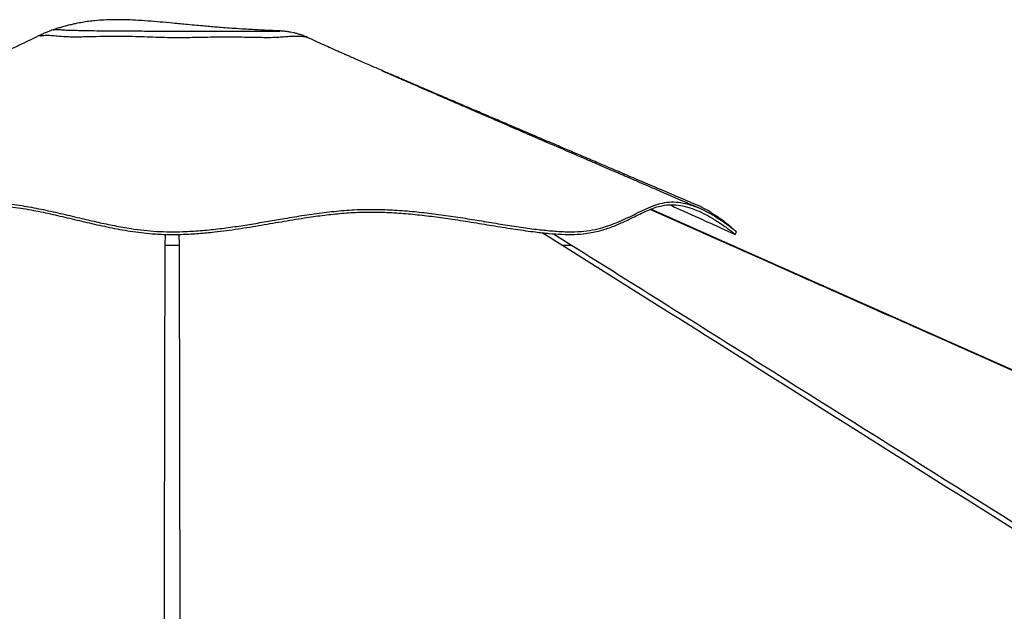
# Model space of a CAD drawing. Header units: millimetres. Extents: x 1903 to 18395, y 655 to 15963.
# Tile 18 of 54: x 6357 to 7694, y 6691 to 7495. Entities that reach past the tile are written whole.
import ezdxf

# ---------------------------------------------------------------- set-up
doc = ezdxf.new("R2010")
doc.units = ezdxf.units.MM

msp = doc.modelspace()

# ---------------------------------------------------------------- linework, layer by layer
at = {"color": 7, "linetype": 'Continuous', "lineweight": 25, "ltscale": 2}
for p, q in [((6707.39, 7479.91), (6707.27, 7479.91)), ((7323.48, 7188.82), (7213.97, 7237.54))]:
    msp.add_line(p, q, dxfattribs=at)
at = {"color": 8, "linetype": 'Continuous', "lineweight": 25, "ltscale": 2}
for p, q in [((7321.8, 7188.78), (7213.07, 7237.2)), ((6555.01, 7188.78), (6555.13, 7203.42)), ((6573.59, 7203.44), (6573.71, 7188.78)), ((7093.34, 7188.78), (7066.56, 7205.7)), ((7081.85, 7204.3), (7106.56, 7188.78))]:
    msp.add_line(p, q, dxfattribs=at)
at = {"color": 7, "linetype": 'Continuous', "lineweight": 25, "ltscale": 2, "flags": 128}
for points in [[(7328.51, 7203.21), (7329.34, 7205.05), (7330.18, 7206.89)], [(9984.24, 6005.85), (8100.53, 6843.25), (7323.47, 7188.8)]]:
    msp.add_lwpolyline(points, dxfattribs=at)
at = {"color": 7, "linetype": 'Continuous', "lineweight": 25, "ltscale": 2}
for points, knots in [([(6707.27, 7479.91), (6707.22, 7479.91), (6703.23, 7480.07), (6695.5, 7480.42), (6684.28, 7480.96), (6673.28, 7481.55), (6661.35, 7482.25), (6649, 7483.05), (6637.01, 7483.92), (6626.69, 7484.72), (6617.29, 7485.49), (6607.63, 7486.33), (6596.95, 7487.29), (6582.69, 7488.63), (6566.23, 7490.21), (6548.37, 7491.88), (6531.42, 7493.3), (6515.61, 7494.36), (6500.47, 7494.99), (6486.36, 7495.15), (6472.65, 7494.77), (6460.86, 7493.89), (6450.99, 7492.74), (6442.22, 7491.41), (6434.3, 7489.91), (6426.96, 7488.28), (6420.63, 7486.7), (6414.72, 7485.07), (6409.72, 7483.58), (6405.7, 7482.31), (6403.46, 7481.58), (6402.47, 7481.26), (6402.42, 7481.24)], [0, 0, 0, 0, 0.0004506, 0.0384158, 0.0741404, 0.1080504, 0.1442809, 0.1898315, 0.2285287, 0.2611933, 0.2904188, 0.3200707, 0.3551122, 0.3941793, 0.4582462, 0.5140199, 0.5662155, 0.6211513, 0.6658202, 0.7116277, 0.7568264, 0.7982309, 0.826469, 0.8543397, 0.8866824, 0.9082326, 0.93112, 0.9534354, 0.9713302, 0.9855672, 0.9992057, 1, 1, 1, 1]), ([(6389.32, 7475.99), (6380.87, 7471.93), (6361.47, 7462.59), (6330.32, 7447.63), (6295.44, 7430.87), (6258.76, 7413.25), (6220.31, 7394.79), (6180.09, 7375.47), (6138.12, 7355.31), (6094.42, 7334.32), (6048.98, 7312.5), (6001.85, 7289.86), (5953.01, 7266.4), (5919.93, 7250.51), (5903.1, 7242.42)], [0, 0, 0, 0, 0.0527881, 0.1212501, 0.1932332, 0.2687416, 0.3477787, 0.4303472, 0.516449, 0.6060854, 0.6992575, 0.7959664, 0.8962133, 1, 1, 1, 1]), ([(6402.29, 7481.18), (6401.22, 7480.83), (6398.71, 7479.99), (6394.42, 7478.29), (6391.09, 7476.88), (6389.29, 7475.97), (6389.17, 7475.91)], [0, 0, 0, 0, 0.2547753, 0.5959383, 0.9712781, 1, 1, 1, 1]), ([(6616.39, 7471.13), (6611.77, 7471.05), (6602.51, 7470.88), (6588.18, 7470.63), (6573.24, 7470.45), (6557.84, 7470.53), (6542.05, 7470.96), (6526.3, 7471.57), (6509.56, 7472.16), (6492.04, 7472.37), (6474.08, 7472.2), (6458.8, 7471.87), (6446.45, 7471.59), (6436.74, 7471.45), (6427.98, 7471.45), (6418.38, 7471.73), (6408.53, 7472.47), (6402.32, 7473.07), (6399.57, 7473.32), (6399.57, 7473.32)], [0, 0, 0, 0, 0.0544298, 0.1089558, 0.163285, 0.2218672, 0.2805448, 0.3413169, 0.4021033, 0.4757599, 0.5495041, 0.6229514, 0.6740441, 0.7254166, 0.7769221, 0.8281973, 0.9140895, 0.9999996, 1, 1, 1, 1]), ([(6402.29, 7481.19), (6402.28, 7481.19), (6402.27, 7481.2), (6402.36, 7481.21), (6402.43, 7481.22)], [0, 0, 0, 0, 0.2265601, 1, 1, 1, 1]), ([(6748.21, 7470.84), (6747.07, 7471.36), (6744.23, 7472.64), (6739.69, 7474.31), (6734.82, 7475.85), (6730.49, 7476.98), (6726.82, 7477.78), (6723.82, 7478.34), (6721.36, 7478.72), (6719.29, 7479), (6717.47, 7479.21), (6715.8, 7479.38), (6714.14, 7479.52), (6712.28, 7479.66), (6710.07, 7479.79), (6708.36, 7479.86), (6707.39, 7479.9)], [0, 0, 0, 0, 0.06211963, 0.15525118, 0.24139532, 0.31746322, 0.38122281, 0.43418318, 0.48030754, 0.52383795, 0.56889117, 0.61839719, 0.6774956, 0.75345318, 0.86007828, 1, 1, 1, 1]), ([(7273.91, 7244.42), (7264.06, 7248.62), (7244.95, 7256.77), (7217.14, 7268.63), (7191.06, 7279.75), (7166.71, 7290.14), (7144.21, 7299.74), (7123.55, 7308.55), (7104.51, 7316.68), (7086.7, 7324.28), (7067.72, 7332.38), (7047.83, 7340.87), (7027.33, 7349.63), (7008.19, 7357.8), (6989.66, 7365.72), (6973.59, 7372.59), (6959.94, 7378.43), (6949.35, 7382.96), (6940.9, 7386.58), (6934.49, 7389.32), (6929.17, 7391.6), (6922.93, 7394.27), (6914.81, 7397.75), (6905.51, 7401.74), (6895.98, 7405.82), (6887.71, 7409.38), (6880.49, 7412.48), (6873.78, 7415.36), (6867.13, 7418.22), (6860.21, 7421.21), (6852.48, 7424.54), (6843.25, 7428.53), (6833.43, 7432.78), (6824.12, 7436.82), (6817.09, 7439.89), (6811.21, 7442.46), (6805.85, 7444.81), (6802.16, 7446.44), (6800.27, 7447.27), (6799.36, 7447.67), (6799.28, 7447.7), (6798.36, 7448.1), (6796.26, 7449.03), (6792.69, 7450.63), (6787.18, 7453.12), (6779.49, 7456.61), (6769.88, 7460.98), (6759.25, 7465.82), (6751.79, 7469.21), (6748.2, 7470.84)], [0, 0, 0, 0, 0.0545605, 0.1059257, 0.1540937, 0.1990628, 0.2408309, 0.2787356, 0.3135978, 0.3463709, 0.3774225, 0.4187938, 0.4566471, 0.4910787, 0.5249442, 0.5595642, 0.580488, 0.6009171, 0.6185591, 0.6275771, 0.636721, 0.6483674, 0.6625944, 0.682387, 0.7005994, 0.7160864, 0.7289462, 0.7413919, 0.7543296, 0.7671469, 0.7814452, 0.7992678, 0.8206941, 0.8382286, 0.852585, 0.8650538, 0.8760181, 0.8862549, 0.8906612, 0.8948057, 0.8989073, 0.9033666, 0.9088298, 0.9156689, 0.9272493, 0.9418639, 0.9596317, 0.9806114, 1, 1, 1, 1]), ([(7280.2, 7238.78), (7271.19, 7242.67), (7253.82, 7250.17), (7228.71, 7261.02), (7205.51, 7271.04), (7184.23, 7280.24), (7164.98, 7288.56), (7147.74, 7296.01), (7132.42, 7302.63), (7118.64, 7308.59), (7105.4, 7314.31), (7092.59, 7319.85), (7080.33, 7325.15), (7068.83, 7330.13), (7056.98, 7335.25), (7043.66, 7341.02), (7028.34, 7347.65), (7011.5, 7354.94), (6994.11, 7362.47), (6977.16, 7369.82), (6961.11, 7376.78), (6945.95, 7383.36), (6933.07, 7388.95), (6922.29, 7393.64), (6913.42, 7397.5), (6904.71, 7401.29), (6895.83, 7405.16), (6886.48, 7409.24), (6876.76, 7413.49), (6868.13, 7417.26), (6861.18, 7420.31), (6856.22, 7422.48), (6852.52, 7424.11), (6850.25, 7425.1), (6849, 7425.65), (6848.88, 7425.69), (6848.82, 7425.72)], [0, 0, 0, 0, 0.06178548, 0.11917436, 0.1721616, 0.22074231, 0.26491178, 0.3039944, 0.33881362, 0.36976627, 0.39836286, 0.42952277, 0.45754629, 0.4824411, 0.50845084, 0.53908814, 0.5743676, 0.61430375, 0.65538944, 0.69441216, 0.73137216, 0.76626938, 0.79920714, 0.82045759, 0.84097025, 0.8607463, 0.88090986, 0.90295438, 0.92691963, 0.95010481, 0.9644994, 0.97622786, 0.98537567, 0.9908717, 0.9956284, 1, 1, 1, 1]), ([(5861.17, 7203.1), (5861.18, 7203.11), (5861.22, 7203.14), (5861.81, 7203.68), (5863.06, 7204.77), (5865.09, 7206.52), (5867.96, 7208.94), (5873.06, 7213.12), (5880.82, 7219.25), (5891.42, 7226.97), (5902.56, 7234.17), (5911.74, 7239.04), (5918.69, 7241.82), (5923.64, 7243.24), (5928.17, 7243.81), (5932.33, 7243.58), (5936.19, 7242.62), (5941.17, 7240.43), (5947.08, 7236.18), (5954.47, 7229.47), (5961.6, 7223.2), (5968.4, 7218.19), (5974.31, 7214.49), (5981.24, 7210.99), (5989.43, 7207.87), (5999.01, 7205.36), (6010.01, 7203.69), (6022.53, 7203.03), (6036.37, 7203.41), (6051.52, 7204.76), (6068.99, 7207.13), (6088.84, 7210.58), (6110.91, 7214.98), (6133.75, 7219.83), (6157.13, 7224.82), (6181.22, 7229.77), (6206.65, 7234.54), (6233.4, 7238.78), (6261.15, 7242.04), (6289.12, 7243.83), (6317.13, 7243.72), (6345.09, 7241.25), (6372.35, 7236.93), (6399.1, 7231.39), (6425.37, 7225.23), (6451.98, 7218.83), (6474.7, 7213.74), (6493.33, 7210.11), (6507.63, 7207.7), (6522.25, 7205.69), (6539.02, 7204), (6558.05, 7203.06), (6579.23, 7203.35), (6600.59, 7204.55), (6620.19, 7206.41), (6637.96, 7208.6), (6659.3, 7211.63), (6685.56, 7215.96), (6716.52, 7221.37), (6744.89, 7226.04), (6770.95, 7229.66), (6794.85, 7232.19), (6819.04, 7233.69), (6843.76, 7233.85), (6868.87, 7232.75), (6894.23, 7230.6), (6919.58, 7227.64), (6946.16, 7223.89), (6973.85, 7219.51), (7002.47, 7214.78), (7025.84, 7211.03), (7044.08, 7208.37), (7059.4, 7206.37), (7076.13, 7204.56), (7093.84, 7203.36), (7110.5, 7203.07), (7124.34, 7204.2), (7135.73, 7206.11), (7145.05, 7208.3), (7153.86, 7210.94), (7165, 7214.92), (7177.86, 7220.53), (7190.65, 7226.84), (7201.54, 7232.21), (7210.9, 7236.49), (7220.11, 7240.04), (7230.29, 7242.88), (7241.69, 7244.17), (7254.45, 7242.96), (7267.2, 7239.71), (7279.63, 7234.89), (7291.57, 7228.95), (7302.06, 7222.75), (7310.94, 7216.85), (7318.08, 7211.67), (7322.75, 7208.04), (7325.58, 7205.74), (7327.41, 7204.22), (7328.52, 7203.26), (7328.41, 7203.35), (7328.39, 7203.36)], [0, 0, 0, 0, 0.0007804, 0.0061088, 0.0115458, 0.0169992, 0.0242099, 0.0314413, 0.0459088, 0.0604107, 0.0748231, 0.0892547, 0.0965891, 0.1039225, 0.1113271, 0.1187326, 0.1262877, 0.1338546, 0.1497505, 0.1656913, 0.1816542, 0.1896623, 0.1976816, 0.2060843, 0.2145629, 0.2230895, 0.2317286, 0.240139, 0.2487128, 0.2573626, 0.2661585, 0.2769709, 0.2878963, 0.2988252, 0.3098622, 0.3209004, 0.3323221, 0.3448204, 0.3573453, 0.3699005, 0.3826435, 0.3954639, 0.4086014, 0.4210362, 0.4334835, 0.4459405, 0.4584684, 0.4647668, 0.4710644, 0.4774674, 0.4838951, 0.4927348, 0.5017507, 0.5108476, 0.5200944, 0.5271778, 0.534278, 0.5486131, 0.5629965, 0.5774505, 0.5886279, 0.5998143, 0.6110463, 0.6223088, 0.6337758, 0.6452634, 0.6567866, 0.6683164, 0.6816837, 0.6950947, 0.7085409, 0.7153083, 0.722088, 0.7317282, 0.7415028, 0.7513571, 0.7613775, 0.76819, 0.7750231, 0.7819512, 0.7888799, 0.802807, 0.8168492, 0.8270144, 0.8371864, 0.8473849, 0.8576, 0.8711469, 0.8848083, 0.8985299, 0.9123521, 0.9261958, 0.9405146, 0.9525444, 0.9646393, 0.97678, 0.9829036, 0.9890397, 0.998669, 1, 1, 1, 1]), ([(6309.43, 7247.28), (6318.56, 7246.84), (6336.78, 7245.95), (6363.46, 7242.13), (6389.71, 7237.12), (6415.72, 7231.22), (6440.33, 7225.31), (6463.72, 7219.84), (6485.96, 7215.11), (6506.75, 7211.42), (6525.96, 7208.88), (6543.43, 7207.34), (6561.1, 7206.74), (6580.89, 7207.06), (6602.69, 7208.33), (6626.22, 7210.7), (6649.4, 7213.8), (6672.24, 7217.38), (6694.79, 7221.22), (6718.64, 7225.35), (6743.88, 7229.51), (6770.69, 7233.3), (6797.8, 7236.12), (6825.35, 7237.59), (6852.81, 7237.32), (6879.86, 7235.68), (6906.33, 7233.06), (6932.69, 7229.66), (6958.84, 7225.75), (6984.69, 7221.56), (7010.09, 7217.37), (7034.88, 7213.46), (7057.93, 7210.28), (7079.04, 7208.04), (7098.01, 7206.85), (7115.39, 7206.83), (7131.27, 7208.59), (7145.77, 7211.73), (7159.07, 7215.93), (7171.34, 7220.83), (7182.76, 7226.1), (7194.25, 7231.78), (7205.9, 7237.49), (7217.89, 7242.62), (7229.83, 7246.29), (7242, 7247.85), (7254.67, 7246.87), (7267.46, 7243.81), (7280.1, 7239.06), (7292.09, 7233.2), (7302.35, 7227.22), (7310.82, 7221.69), (7317.59, 7216.88), (7323.15, 7212.67), (7327.01, 7209.57), (7329.18, 7207.76), (7330.14, 7206.92), (7330.09, 7206.97), (7330.08, 7206.98)], [0, 0, 0, 0, 0.02015669, 0.04021223, 0.0601573, 0.07999494, 0.09972458, 0.11608227, 0.13235964, 0.14855179, 0.16064487, 0.17269009, 0.18471268, 0.19687248, 0.21320102, 0.22960903, 0.24609996, 0.26266798, 0.27932112, 0.29605729, 0.31624061, 0.33653815, 0.35695437, 0.37749029, 0.39809045, 0.41739405, 0.43669706, 0.45599456, 0.4752838, 0.49455862, 0.51381837, 0.53305565, 0.55226349, 0.56930956, 0.5863264, 0.60313741, 0.61985925, 0.63672024, 0.65372019, 0.67084678, 0.68810629, 0.70549178, 0.72651011, 0.74769467, 0.76905068, 0.79056559, 0.81203961, 0.83449753, 0.85699389, 0.8795069, 0.90200316, 0.91964201, 0.93723113, 0.95474732, 0.97217055, 0.98530077, 0.99836404, 1, 1, 1, 1]), ([(7239.76, 7243.52), (7242.66, 7242.21), (7259.15, 7234.73), (7288.69, 7221.33), (7315.33, 7209.25), (7328.38, 7203.33)], [0, 0, 0, 0, 0.0980684, 0.5583563, 1, 1, 1, 1]), ([(7330, 7207.05), (7329.66, 7207.36), (7328.85, 7208.08), (7325.62, 7210.9), (7320.55, 7215.12), (7314.06, 7220.23), (7306.48, 7225.79), (7298.05, 7231.52), (7288.33, 7237.35), (7280.2, 7241.83), (7275.04, 7243.83), (7273.86, 7244.28)], [0, 0, 0, 0, 0.0897096, 0.2097015, 0.3300867, 0.4507381, 0.5714763, 0.6922107, 0.8128098, 0.9571785, 1, 1, 1, 1]), ([(6555.01, 7188.78), (6556.46, 7188.78), (6559.4, 7188.78), (6564.1, 7188.78), (6568.96, 7188.78), (6572.11, 7188.78), (6573.71, 7188.78)], [0, 0, 0, 0, 0.2383559, 0.4834234, 0.7373532, 1, 1, 1, 1]), ([(9030.11, 5970.28), (8740.68, 6152.26), (8305.62, 6425.8), (7725.06, 6790.98), (7368.78, 7015.13), (7158.37, 7147.78), (7093.34, 7188.78)], [0, 0, 0, 0, 0.4481331, 0.6736362, 0.8991393, 1, 1, 1, 1]), ([(7093.34, 7188.78), (7094.69, 7188.78), (7097.42, 7188.78), (7101.05, 7188.78), (7104.25, 7188.78), (7105.78, 7188.78), (7106.56, 7188.78)], [0, 0, 0, 0, 0.2383559, 0.4834234, 0.7373532, 1, 1, 1, 1]), ([(10062.07, 5970.28), (9652.72, 6152.26), (9037.38, 6425.8), (8216.07, 6790.98), (7711.98, 7015.13), (7413.92, 7147.78), (7321.8, 7188.78)], [0, 0, 0, 0, 0.4481331, 0.6736362, 0.8991393, 1, 1, 1, 1])]:
    msp.add_open_spline(points, degree=3, knots=knots, dxfattribs=at)
at = {"color": 8, "linetype": 'Continuous', "lineweight": 25, "ltscale": 2}
for points, knots in [([(6399.57, 7473.32), (6399.57, 7473.32), (6398.62, 7473.47), (6396.43, 7473.68), (6392, 7473.56), (6387.6, 7473.05), (6385.73, 7472.79), (6385.16, 7472.93), (6385.49, 7473.46), (6386.87, 7474.56), (6388.28, 7475.54), (6389.06, 7475.84), (6389.18, 7475.89)], [0, 0, 0, 0, 0.0000014, 0.1081097, 0.2169387, 0.3620232, 0.5110727, 0.5708268, 0.7041644, 0.8389752, 0.9749121, 1, 1, 1, 1]), ([(6402.43, 7481.22), (6402.81, 7481.31), (6403.63, 7481.48), (6407.21, 7481.87), (6410.75, 7481.85), (6413.58, 7481.49), (6415.3, 7481.24), (6418.39, 7481.06), (6423.86, 7480.95), (6431.18, 7480.75), (6439.13, 7480.56), (6449.45, 7480.37), (6459.67, 7480.19), (6470.18, 7480.02), (6478.99, 7479.94), (6488.5, 7479.89), (6498.63, 7479.85), (6509.29, 7479.8), (6520.84, 7479.73), (6533.13, 7479.64), (6546.15, 7479.53), (6559.33, 7479.44), (6573.61, 7479.39), (6588.91, 7479.4), (6599.36, 7479.42), (6604.64, 7479.43)], [0, 0, 0, 0, 0.0343883, 0.0724958, 0.1492641, 0.1829895, 0.1999668, 0.2169147, 0.2639212, 0.3109613, 0.3586008, 0.4062515, 0.480807, 0.5186567, 0.5564921, 0.5944407, 0.6324011, 0.6716134, 0.710832, 0.7550424, 0.7992661, 0.8443797, 0.8894458, 0.9441659, 1, 1, 1, 1]), ([(6604.64, 7479.43), (6606.82, 7479.43), (6612.87, 7479.45), (6622.47, 7479.46), (6633.34, 7479.47), (6643.82, 7479.46), (6654.77, 7479.45), (6666.03, 7479.45), (6677.33, 7479.49), (6687.65, 7479.58), (6695.38, 7479.65), (6700.72, 7479.67), (6704.31, 7479.67), (6707.12, 7479.65), (6709.38, 7479.63), (6710.73, 7479.62), (6710.81, 7479.66), (6709.71, 7479.78), (6708.56, 7479.87), (6707.47, 7479.9), (6707.39, 7479.91)], [0, 0, 0, 0, 0.0317936, 0.0883562, 0.1449338, 0.2029073, 0.2608896, 0.3343695, 0.4083469, 0.484259, 0.5610864, 0.6062793, 0.6514733, 0.697989, 0.744508, 0.8061287, 0.8677642, 0.9313572, 0.9949359, 1, 1, 1, 1]), ([(6748.19, 7470.82), (6748.21, 7470.81), (6748.25, 7470.81), (6746.04, 7471.27), (6742.43, 7471.8), (6738.1, 7472.23), (6733.02, 7472.46), (6727.04, 7472.32), (6719.99, 7471.8), (6711.32, 7471.12), (6701.15, 7470.58), (6689.79, 7470.6), (6677.93, 7470.79), (6665.83, 7471.03), (6652.76, 7471.24), (6639.07, 7471.36), (6626.88, 7471.29), (6619.19, 7471.17), (6616.39, 7471.13)], [0, 0, 0, 0, 0.0444238, 0.1161383, 0.1730486, 0.2303056, 0.2882733, 0.3463972, 0.4161195, 0.4862418, 0.5582313, 0.6313003, 0.6923337, 0.7587316, 0.82543, 0.8930231, 0.9609189, 1, 1, 1, 1]), ([(6553.76, 6009.14), (6553.8, 6178.16), (6553.86, 6438.76), (6554.13, 6790.98), (6554.37, 7015.13), (6554.86, 7147.78), (6555.01, 7188.78)], [0, 0, 0, 0, 0.4299493, 0.6628826, 0.8958159, 1, 1, 1, 1]), ([(6573.71, 7188.78), (6573.9, 7134.58), (6574.45, 6976.24), (6574.74, 6609.88), (6574.91, 6271.45), (6574.96, 6037.08), (6574.97, 6010.81)], [0, 0, 0, 0, 0.1379434, 0.4029887, 0.933082, 1, 1, 1, 1]), ([(7106.56, 7188.78), (7192.81, 7134.58), (7444.8, 6976.24), (8027.63, 6609.88), (8564.17, 6272.62), (8935.14, 6039.42), (8975.07, 6014.32)], [0, 0, 0, 0, 0.1383554, 0.4041923, 0.9358687, 1, 1, 1, 1]), ([(7321.8, 7188.78), (7322.24, 7188.78), (7323.13, 7188.78), (7323.61, 7188.78), (7323.47, 7188.78), (7323.46, 7188.78)], [0, 0, 0, 0, 0.4766643, 0.9667505, 1, 1, 1, 1])]:
    msp.add_open_spline(points, degree=3, knots=knots, dxfattribs=at)

doc.saveas('drawing.dxf')
